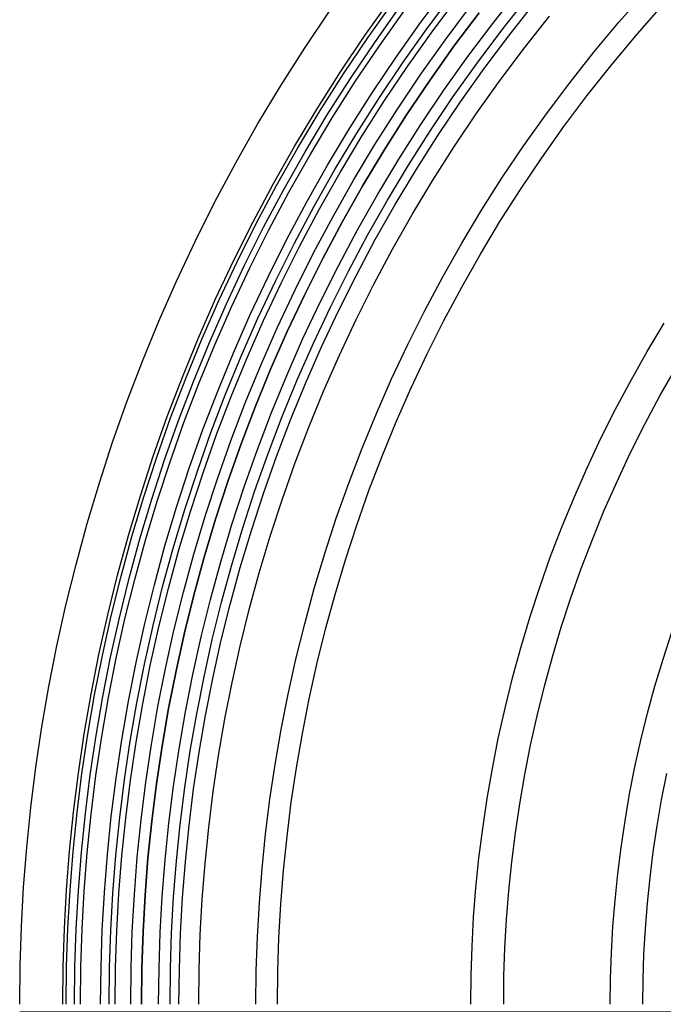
# Model space of a CAD drawing. Header units: millimetres. Extents: x -10.8 to 10.9, y -10.8 to 10.9.
# Tile 7 of 19: x -10.8 to -6.8, y 0 to 6.2. Entities that reach past the tile are written whole.
import ezdxf

# ---------------------------------------------------------------- set-up
doc = ezdxf.new("R2010")
doc.units = ezdxf.units.MM
doc.header["$MEASUREMENT"] = 0
doc.layers.add('Predefinito', color=5, linetype='Continuous')

msp = doc.modelspace()

# ---------------------------------------------------------------- linework, layer by layer
at = {"layer": 'Predefinito'}
for points in [[(-10.3185, 0.0491), (-10.316, 0.2786), (-10.3082, 0.51), (-10.2952, 0.7433), (-10.2767, 0.9782), (-10.2526, 1.2145), (-10.2229, 1.4522), (-10.1873, 1.6909), (-10.1459, 1.9306), (-10.0985, 2.1709), (-10.0449, 2.4118), (-9.9853, 2.653), (-9.9194, 2.8942), (-9.8472, 3.1353), (-9.7687, 3.3759), (-9.6838, 3.616), (-9.5925, 3.8551), (-9.4949, 4.0932), (-9.3908, 4.3299), (-9.2803, 4.5649), (-9.1634, 4.7981), (-9.0402, 5.0292), (-8.9107, 5.2579), (-8.7749, 5.484), (-8.6331, 5.7072), (-8.4851, 5.9272), (-8.3312, 6.1439), (-8.1715, 6.357)], [(-10.2655, 0.0491), (-10.263, 0.2774), (-10.2553, 0.5077), (-10.2423, 0.7397), (-10.2239, 0.9734), (-10.2, 1.2085), (-10.1704, 1.445), (-10.135, 1.6825), (-10.0938, 1.9209), (-10.0466, 2.1601), (-9.9933, 2.3997), (-9.934, 2.6396), (-9.8684, 2.8796), (-9.7966, 3.1194), (-9.7185, 3.3589), (-9.6341, 3.5977), (-9.5433, 3.8356), (-9.4461, 4.0725), (-9.3425, 4.3079), (-9.2326, 4.5418), (-9.1163, 4.7738), (-8.9937, 5.0037), (-8.8649, 5.2312), (-8.7299, 5.4561), (-8.5887, 5.6782), (-8.4415, 5.8971), (-8.2884, 6.1127), (-8.1295, 6.3247)], [(-10.2286, 0.0491), (-10.226, 0.2766), (-10.2184, 0.506), (-10.2054, 0.7373), (-10.1871, 0.9701), (-10.1633, 1.2044), (-10.1338, 1.44), (-10.0985, 1.6766), (-10.0575, 1.9142), (-10.0104, 2.1525), (-9.9574, 2.3912), (-9.8982, 2.6303), (-9.8329, 2.8694), (-9.7614, 3.1084), (-9.6835, 3.347), (-9.5994, 3.5849), (-9.5089, 3.822), (-9.4121, 4.058), (-9.3089, 4.2926), (-9.1993, 4.5257), (-9.0835, 4.7568), (-8.9614, 4.9859), (-8.833, 5.2126), (-8.6984, 5.4367), (-8.5578, 5.6579), (-8.4111, 5.8761), (-8.2586, 6.0909), (-8.1002, 6.3022)], [(-9.9588, 0.0491), (-9.9563, 0.2706), (-9.9488, 0.494), (-9.9362, 0.7191), (-9.9184, 0.9458), (-9.8952, 1.174), (-9.8664, 1.4033), (-9.8321, 1.6338), (-9.7921, 1.8651), (-9.7464, 2.0971), (-9.6947, 2.3296), (-9.6371, 2.5624), (-9.5735, 2.7952), (-9.5038, 3.0279), (-9.4281, 3.2602), (-9.3461, 3.4919), (-9.258, 3.7227), (-9.1637, 3.9525), (-9.0633, 4.1809), (-8.9566, 4.4078), (-8.8438, 4.6329), (-8.7249, 4.8559), (-8.5999, 5.0767), (-8.4689, 5.2949), (-8.332, 5.5103), (-8.1892, 5.7227), (-8.0406, 5.9319), (-7.8864, 6.1375), (-7.7267, 6.3395)], [(-9.888, 0.0491), (-9.8855, 0.269), (-9.8781, 0.4909), (-9.8656, 0.7144), (-9.8479, 0.9395), (-9.8248, 1.166), (-9.7963, 1.3937), (-9.7623, 1.6225), (-9.7225, 1.8522), (-9.6771, 2.0826), (-9.6258, 2.3134), (-9.5686, 2.5445), (-9.5055, 2.7757), (-9.4363, 3.0068), (-9.3611, 3.2374), (-9.2797, 3.4674), (-9.1922, 3.6967), (-9.0986, 3.9248), (-8.9989, 4.1516), (-8.893, 4.3769), (-8.781, 4.6004), (-8.6629, 4.8218), (-8.5388, 5.041), (-8.4087, 5.2577), (-8.2727, 5.4716), (-8.1309, 5.6825), (-7.9835, 5.8902), (-7.8304, 6.0944), (-7.6718, 6.2949)], [(-9.355, 0.0491), (-9.3527, 0.2572), (-9.3457, 0.4671), (-9.3338, 0.6786), (-9.3171, 0.8916), (-9.2953, 1.1059), (-9.2683, 1.3214), (-9.236, 1.5379), (-9.1985, 1.7552), (-9.1555, 1.9732), (-9.1069, 2.1916), (-9.0528, 2.4103), (-8.9931, 2.6291), (-8.9276, 2.8477), (-8.8564, 3.0659), (-8.7794, 3.2836), (-8.6967, 3.5005), (-8.6081, 3.7163), (-8.5137, 3.931), (-8.4135, 4.1441), (-8.3075, 4.3556), (-8.1958, 4.5651), (-8.0784, 4.7725), (-7.9553, 4.9775), (-7.8266, 5.1799), (-7.6925, 5.3795), (-7.5529, 5.576), (-7.4081, 5.7692), (-7.258, 5.959), (-7.1029, 6.1451), (-6.9429, 6.3272)], [(-10.5542, 0.0491), (-10.5516, 0.2838), (-10.5437, 0.5206), (-10.5303, 0.7591), (-10.5114, 0.9994), (-10.4868, 1.2411), (-10.4564, 1.4841), (-10.42, 1.7283), (-10.3777, 1.9734), (-10.3291, 2.2193), (-10.2744, 2.4657), (-10.2134, 2.7123), (-10.146, 2.959), (-10.0722, 3.2056), (-9.9919, 3.4518), (-9.905, 3.6973), (-9.8117, 3.9419), (-9.7118, 4.1854), (-9.6053, 4.4274), (-9.4923, 4.6679), (-9.3727, 4.9064), (-9.2467, 5.1427), (-9.1143, 5.3766), (-8.9755, 5.6079), (-8.8303, 5.8361), (-8.679, 6.0612), (-8.5216, 6.2829)], [(-10.532, 0.0491), (-10.5294, 0.2833), (-10.5215, 0.5196), (-10.5082, 0.7576), (-10.4893, 0.9974), (-10.4647, 1.2386), (-10.4344, 1.4811), (-10.3981, 1.7248), (-10.3558, 1.9694), (-10.3074, 2.2147), (-10.2528, 2.4606), (-10.1919, 2.7067), (-10.1246, 2.9529), (-10.051, 3.199), (-9.9708, 3.4446), (-9.8842, 3.6896), (-9.791, 3.9337), (-9.6913, 4.1767), (-9.5851, 4.4183), (-9.4723, 4.6582), (-9.353, 4.8962), (-9.2273, 5.132), (-9.0951, 5.3654), (-8.9566, 5.5962), (-8.8118, 5.824), (-8.6608, 6.0486), (-8.5037, 6.2698)], [(-10.4804, 0.0491), (-10.4778, 0.2822), (-10.47, 0.5173), (-10.4567, 0.7542), (-10.4379, 0.9927), (-10.4135, 1.2328), (-10.3833, 1.4741), (-10.3472, 1.7166), (-10.3051, 1.96), (-10.2569, 2.2042), (-10.2026, 2.4488), (-10.142, 2.6937), (-10.075, 2.9387), (-10.0017, 3.1836), (-9.922, 3.428), (-9.8358, 3.6718), (-9.7431, 3.9147), (-9.6438, 4.1565), (-9.5381, 4.3969), (-9.4259, 4.6356), (-9.3072, 4.8725), (-9.1821, 5.1072), (-9.0505, 5.3395), (-8.9127, 5.5691), (-8.7686, 5.7957), (-8.6183, 6.0193), (-8.462, 6.2394)], [(-10.1323, 0.0491), (-10.1298, 0.2745), (-10.1222, 0.5017), (-10.1094, 0.7308), (-10.0912, 0.9614), (-10.0676, 1.1935), (-10.0383, 1.4269), (-10.0034, 1.6613), (-9.9628, 1.8967), (-9.9162, 2.1327), (-9.8636, 2.3692), (-9.805, 2.6061), (-9.7403, 2.8429), (-9.6694, 3.0797), (-9.5923, 3.316), (-9.509, 3.5517), (-9.4194, 3.7866), (-9.3234, 4.0203), (-9.2212, 4.2528), (-9.1127, 4.4836), (-8.9979, 4.7126), (-8.877, 4.9395), (-8.7498, 5.1641), (-8.6165, 5.3861), (-8.4772, 5.6052), (-8.3319, 5.8213), (-8.1808, 6.0341), (-8.0239, 6.2434)], [(-9.8328, 0.0491), (-9.8304, 0.2678), (-9.823, 0.4884), (-9.8106, 0.7107), (-9.793, 0.9345), (-9.77, 1.1598), (-9.7417, 1.3863), (-9.7078, 1.6138), (-9.6683, 1.8422), (-9.6231, 2.0713), (-9.5721, 2.3008), (-9.5153, 2.5307), (-9.4525, 2.7605), (-9.3837, 2.9903), (-9.3088, 3.2197), (-9.2279, 3.4484), (-9.141, 3.6764), (-9.0479, 3.9032), (-8.9487, 4.1288), (-8.8434, 4.3528), (-8.732, 4.5751), (-8.6145, 4.7953), (-8.4911, 5.0132), (-8.3618, 5.2287), (-8.2266, 5.4414), (-8.0856, 5.6511), (-7.9389, 5.8576), (-7.7867, 6.0607), (-7.629, 6.2602)], [(-9.2212, 0.0491), (-9.219, 0.2542), (-9.2121, 0.4611), (-9.2004, 0.6696), (-9.1839, 0.8796), (-9.1623, 1.0908), (-9.1358, 1.3033), (-9.104, 1.5167), (-9.0669, 1.7309), (-9.0245, 1.9458), (-8.9767, 2.1611), (-8.9234, 2.3766), (-8.8645, 2.5923), (-8.8, 2.8077), (-8.7298, 3.0229), (-8.6539, 3.2374), (-8.5723, 3.4512), (-8.485, 3.664), (-8.3919, 3.8756), (-8.2932, 4.0857), (-8.1887, 4.2942), (-8.0786, 4.5007), (-7.9628, 4.7051), (-7.8415, 4.9072), (-7.7147, 5.1067), (-7.5824, 5.3034), (-7.4449, 5.4971), (-7.3021, 5.6876), (-7.1542, 5.8747), (-7.0013, 6.0581), (-6.8436, 6.2377)], [(-10.8207, 0.0491), (-10.818, 0.2897), (-10.8099, 0.5324), (-10.7962, 0.777), (-10.7768, 1.0233), (-10.7516, 1.2711), (-10.7204, 1.5203), (-10.6831, 1.7706), (-10.6397, 2.0219), (-10.59, 2.274), (-10.5338, 2.5266), (-10.4713, 2.7794), (-10.4022, 3.0324), (-10.3265, 3.2851), (-10.2442, 3.5375), (-10.1552, 3.7892), (-10.0595, 4.04), (-9.957, 4.2896), (-9.8479, 4.5378), (-9.732, 4.7843), (-9.6095, 5.0288), (-9.4803, 5.2711), (-9.3445, 5.5109), (-9.2022, 5.7479), (-9.0534, 5.982), (-8.8983, 6.2127)], [(-10.4444, 0.0491), (-10.4419, 0.2814), (-10.434, 0.5157), (-10.4208, 0.7517), (-10.4021, 0.9895), (-10.3777, 1.2287), (-10.3476, 1.4692), (-10.3117, 1.7109), (-10.2697, 1.9535), (-10.2217, 2.1968), (-10.1675, 2.4406), (-10.1071, 2.6847), (-10.0404, 2.9288), (-9.9674, 3.1728), (-9.8879, 3.4164), (-9.802, 3.6594), (-9.7096, 3.9015), (-9.6107, 4.1424), (-9.5054, 4.382), (-9.3935, 4.6199), (-9.2752, 4.856), (-9.1505, 5.0898), (-9.0194, 5.3213), (-8.8821, 5.5502), (-8.7385, 5.7761), (-8.5887, 5.9988), (-8.433, 6.2182)], [(-10.0656, 0.0491), (-10.0632, 0.273), (-10.0556, 0.4988), (-10.0429, 0.7263), (-10.0248, 0.9555), (-10.0014, 1.186), (-9.9723, 1.4178), (-9.9377, 1.6508), (-9.8972, 1.8845), (-9.851, 2.119), (-9.7988, 2.354), (-9.7406, 2.5893), (-9.6763, 2.8246), (-9.6059, 3.0598), (-9.5293, 3.2946), (-9.4465, 3.5287), (-9.3574, 3.7621), (-9.2621, 3.9943), (-9.1606, 4.2252), (-9.0528, 4.4545), (-8.9388, 4.682), (-8.8186, 4.9074), (-8.6922, 5.1305), (-8.5598, 5.3511), (-8.4214, 5.5688), (-8.2771, 5.7835), (-8.127, 5.9949), (-7.9711, 6.2028)], [(-7.9711, 6.2028), (-8.127, 5.9949), (-8.2771, 5.7835), (-8.4214, 5.5688), (-8.5598, 5.3511), (-8.6922, 5.1305), (-8.8186, 4.9074), (-8.9388, 4.682), (-9.0528, 4.4545), (-9.1606, 4.2252), (-9.2621, 3.9943), (-9.3574, 3.7621), (-9.4465, 3.5287), (-9.5293, 3.2946), (-9.6059, 3.0598), (-9.6763, 2.8246), (-9.7406, 2.5893), (-9.7988, 2.354), (-9.851, 2.119), (-9.8972, 1.8845), (-9.9377, 1.6508), (-9.9723, 1.4178), (-10.0014, 1.186), (-10.0248, 0.9555), (-10.0429, 0.7263), (-10.0556, 0.4988), (-10.0632, 0.273), (-10.0656, 0.0491)], [(-9.7103, 0.0491), (-9.7079, 0.2651), (-9.7006, 0.4829), (-9.6884, 0.7025), (-9.671, 0.9235), (-9.6483, 1.146), (-9.6203, 1.3696), (-9.5869, 1.5943), (-9.5479, 1.8199), (-9.5032, 2.0461), (-9.4528, 2.2728), (-9.3967, 2.4998), (-9.3347, 2.7268), (-9.2667, 2.9537), (-9.1928, 3.1802), (-9.113, 3.4062), (-9.027, 3.6313), (-8.9351, 3.8553), (-8.8371, 4.0781), (-8.7331, 4.2993), (-8.6231, 4.5188), (-8.5072, 4.7363), (-8.3853, 4.9515), (-8.2576, 5.1643), (-8.124, 5.3744), (-7.9848, 5.5815), (-7.8399, 5.7854), (-7.6896, 5.986), (-7.5339, 6.1829)], [(-9.7103, 0.0491), (-9.7079, 0.2651), (-9.7006, 0.4829), (-9.6884, 0.7025), (-9.671, 0.9235), (-9.6483, 1.146), (-9.6203, 1.3696), (-9.5869, 1.5943), (-9.5479, 1.8199), (-9.5032, 2.0461), (-9.4528, 2.2728), (-9.3967, 2.4998), (-9.3347, 2.7268), (-9.2667, 2.9537), (-9.1928, 3.1802), (-9.113, 3.4062), (-9.027, 3.6313), (-8.9351, 3.8553), (-8.8371, 4.0781), (-8.7331, 4.2993), (-8.6231, 4.5188), (-8.5072, 4.7363), (-8.3853, 4.9515), (-8.2576, 5.1643), (-8.124, 5.3744), (-7.9848, 5.5815), (-7.8399, 5.7854), (-7.6896, 5.986), (-7.5339, 6.1829)], [(-8.0226, 0.0491), (-8.0206, 0.2276), (-8.0146, 0.4077), (-8.0044, 0.5891), (-7.99, 0.7719), (-7.9713, 0.9557), (-7.9482, 1.1406), (-7.9205, 1.3263), (-7.8883, 1.5128), (-7.8514, 1.6998), (-7.8097, 1.8872), (-7.7633, 2.0748), (-7.7121, 2.2624), (-7.6559, 2.45), (-7.5948, 2.6372), (-7.5288, 2.8239), (-7.4578, 3.01), (-7.3818, 3.1952), (-7.3008, 3.3793), (-7.2148, 3.5622), (-7.1239, 3.7436), (-7.0281, 3.9234), (-6.9273, 4.1013), (-6.8217, 4.2772)], [(-7.8182, 0.0491), (-7.8162, 0.2231), (-7.8104, 0.3986), (-7.8005, 0.5754), (-7.7865, 0.7535), (-7.7682, 0.9327), (-7.7457, 1.1129), (-7.7187, 1.2939), (-7.6873, 1.4756), (-7.6513, 1.6578), (-7.6108, 1.8405), (-7.5655, 2.0233), (-7.5156, 2.2062), (-7.4608, 2.389), (-7.4013, 2.5714), (-7.337, 2.7534), (-7.2678, 2.9348), (-7.1937, 3.1153), (-7.1148, 3.2947), (-7.031, 3.4729), (-6.9424, 3.6497), (-6.849, 3.8249), (-6.7508, 3.9983)], [(-7.1565, 0.0491), (-7.1547, 0.2084), (-7.1493, 0.3691), (-7.1403, 0.531), (-7.1274, 0.694), (-7.1107, 0.8581), (-7.0901, 1.0231), (-7.0654, 1.1888), (-7.0366, 1.3552), (-7.0037, 1.522), (-6.9666, 1.6893), (-6.9251, 1.8567), (-6.8794, 2.0241), (-6.8293, 2.1915), (-6.7748, 2.3585)], [(-6.9548, 0.0491), (-6.953, 0.2039), (-6.9478, 0.3601), (-6.939, 0.5175), (-6.9265, 0.6759), (-6.9103, 0.8354), (-6.8902, 0.9957), (-6.8663, 1.1568), (-6.8383, 1.3185), (-6.8063, 1.4807)]]:
    msp.add_lwpolyline(points, dxfattribs=at)
at = {"layer": 'Predefinito', "extrusion": (0, 1, 0)}
for points in [[(-0.0165, 7.4876), (0.0391, 7.4886), (0.0948, 7.4885), (0.1505, 7.4875), (0.2061, 7.4854), (0.2617, 7.4821), (0.3172, 7.4778), (0.3725, 7.4722), (0.4276, 7.4654), (0.4939, 7.4555), (0.5598, 7.4438), (0.6253, 7.4304), (0.6905, 7.4154), (0.7554, 7.3987), (0.8199, 7.3806), (0.8841, 7.3611), (0.948, 7.3401), (1.0116, 7.3179), (1.0749, 7.2945), (1.2007, 7.2442), (1.3254, 7.19), (1.4492, 7.1323), (1.6016, 7.0562), (1.677, 7.0164), (1.7515, 6.9752), (1.8252, 6.9326), (1.8978, 6.8886), (1.9693, 6.8431), (2.0395, 6.796), (2.1082, 6.7473), (2.1753, 6.6969), (2.2407, 6.6447), (2.3043, 6.5907), (2.3658, 6.5348), (2.3959, 6.5061), (2.4253, 6.4769), (2.4542, 6.4472), (2.4825, 6.417), (2.5102, 6.3863), (2.5373, 6.355), (2.5822, 6.3003), (2.6253, 6.2442), (2.6668, 6.1866), (2.7067, 6.1278), (2.745, 6.0677), (2.782, 6.0066), (2.8176, 5.9445), (2.852, 5.8814), (2.8852, 5.8175), (2.9174, 5.753), (2.9788, 5.622), (3.0369, 5.4893), (3.0925, 5.3557), (3.2385, 4.9799), (3.3735, 4.6027), (4.0696, 2.5353), (4.2191, 2.1405), (4.2996, 1.9455), (4.3853, 1.7531), (4.4305, 1.6581), (4.4774, 1.5641), (4.5262, 1.4711), (4.5769, 1.3792), (4.6298, 1.2886), (4.6849, 1.1994), (4.7424, 1.1115), (4.8025, 1.0252), (4.8521, 0.9577), (4.9034, 0.8913), (4.9564, 0.8261), (5.0109, 0.7621), (5.067, 0.6994), (5.1246, 0.638), (5.1838, 0.5781), (5.2444, 0.5197), (5.3065, 0.4629), (5.37, 0.4077), (5.435, 0.3542), (5.5013, 0.3025), (5.5689, 0.2526), (5.6379, 0.2047), (5.7081, 0.1587), (5.7796, 0.1147), (5.8533, 0.0724), (5.9282, 0.0323), (6.0043, -0.0053), (6.0816, -0.0403), (6.1206, -0.0568), (6.16, -0.0726), (6.1996, -0.0877), (6.2394, -0.102), (6.2795, -0.1156), (6.3199, -0.1285), (6.3605, -0.1405), (6.4014, -0.1518), (6.4475, -0.1634), (6.4938, -0.174), (6.5405, -0.1836), (6.5873, -0.1922), (6.6343, -0.1997), (6.6815, -0.2063), (6.7288, -0.2119), (6.7762, -0.2165), (6.8238, -0.2201), (6.8713, -0.2227), (6.9189, -0.2244), (6.9666, -0.2251), (7.0141, -0.2248), (7.0617, -0.2236), (7.1091, -0.2215), (7.1565, -0.2184), (7.2118, -0.2136), (7.267, -0.2075), (7.322, -0.2003), (7.3768, -0.1919), (7.4315, -0.1824), (7.4859, -0.1718), (7.5403, -0.1603), (7.5944, -0.1478), (7.7023, -0.12), (7.8096, -0.089), (7.9163, -0.055), (8.0226, -0.0185), (8.1143, 0.015), (8.2055, 0.0503), (8.2961, 0.0873), (8.386, 0.1262), (8.4749, 0.1669), (8.5628, 0.2097), (8.6495, 0.2544), (8.7349, 0.3013), (8.8188, 0.3503), (8.9012, 0.4015), (8.9819, 0.455), (9.0607, 0.5108), (9.1376, 0.569), (9.2124, 0.6297), (9.2489, 0.661), (9.2849, 0.6929), (9.3202, 0.7255), (9.355, 0.7587), (9.3875, 0.7909), (9.4194, 0.8237), (9.4815, 0.891), (9.5414, 0.9604), (9.5992, 1.0318), (9.6548, 1.1052), (9.7082, 1.1803), (9.7596, 1.2571), (9.8089, 1.3354), (9.8561, 1.4151), (9.9014, 1.4961), (9.9447, 1.5783), (9.986, 1.6615), (10.0254, 1.7456), (10.0629, 1.8306), (10.0985, 1.9162), (10.1323, 2.0024), (10.175, 2.1193), (10.2146, 2.2369), (10.2513, 2.3552), (10.2854, 2.4741), (10.3169, 2.5937), (10.3461, 2.7138), (10.3984, 2.9554), (10.4438, 3.1986), (10.4838, 3.4432), (10.6626, 4.772), (10.7514, 5.6104), (10.7846, 6.0298), (10.8082, 6.4492), (10.8208, 6.8685), (10.8207, 7.2877), (10.8088, 7.6684), (10.7868, 8.0489), (10.7563, 8.4293), (10.7189, 8.8096), (10.532, 10.3301), (10.4221, 11.1349), (10.3894, 11.3348), (10.3529, 11.5339), (10.3119, 11.7321), (10.2655, 11.9291), (10.221, 12.0971), (10.1725, 12.2642), (10.1206, 12.4302), (10.0656, 12.5953)], [(-0.0213, 7.9431), (0.0537, 7.9414), (0.1287, 7.9384), (0.2038, 7.934), (0.2789, 7.9283), (0.3538, 7.9212), (0.4287, 7.9127), (0.5035, 7.9029), (0.578, 7.8917), (0.6523, 7.879), (0.7264, 7.865), (0.8001, 7.8496), (0.8735, 7.8328), (0.9465, 7.8145), (1.019, 7.7948), (1.0911, 7.7737), (1.1626, 7.7511), (1.2531, 7.7202), (1.3427, 7.6871), (1.4315, 7.6518), (1.5195, 7.6143), (1.6067, 7.5749), (1.6932, 7.5335), (1.779, 7.4903), (1.8641, 7.4453), (2.0123, 7.3621), (2.0854, 7.3186), (2.1577, 7.2736), (2.2291, 7.2272), (2.2995, 7.1795), (2.3688, 7.1303), (2.4369, 7.0796), (2.5037, 7.0274), (2.569, 6.9737), (2.6329, 6.9184), (2.6951, 6.8615), (2.7555, 6.8031), (2.8142, 6.743), (2.8708, 6.6813), (2.9254, 6.6179), (2.9554, 6.5813), (2.9846, 6.5442), (3.0411, 6.4685), (3.0951, 6.3908), (3.1468, 6.3114), (3.1962, 6.2304), (3.2434, 6.1478), (3.2887, 6.0639), (3.3321, 5.9787), (3.3737, 5.8924), (3.4137, 5.8052), (3.4894, 5.6283), (3.5602, 5.4491), (3.627, 5.2688), (3.7437, 4.9321), (4.2966, 3.1432), (4.4243, 2.7567), (4.5623, 2.3727), (4.6376, 2.1793), (4.7176, 1.9878), (4.7598, 1.8931), (4.8037, 1.7992), (4.8495, 1.7063), (4.8973, 1.6145), (4.9473, 1.5238), (4.9996, 1.4346), (5.0544, 1.3467), (5.1119, 1.2605), (5.1722, 1.1759), (5.2355, 1.0932), (5.2684, 1.0525), (5.302, 1.0124), (5.3365, 0.9728), (5.3718, 0.9337), (5.4108, 0.8922), (5.4508, 0.8514), (5.4917, 0.8113), (5.5336, 0.7719), (5.5763, 0.7333), (5.6199, 0.6956), (5.6643, 0.6587), (5.7095, 0.6227), (5.7555, 0.5876), (5.8022, 0.5535), (5.8497, 0.5204), (5.8978, 0.4884), (5.9465, 0.4574), (5.9959, 0.4276), (6.0458, 0.3989), (6.0963, 0.3714), (6.1473, 0.3452), (6.1988, 0.3202), (6.2508, 0.2965), (6.3032, 0.2741), (6.356, 0.2531), (6.4092, 0.2336), (6.4627, 0.2155), (6.5166, 0.1989), (6.5707, 0.1838), (6.625, 0.1703), (6.6796, 0.1584), (6.7344, 0.1481), (6.7893, 0.1395), (6.8444, 0.1327), (6.8995, 0.1275), (6.9548, 0.1242), (7.0092, 0.1227), (7.0636, 0.1229), (7.118, 0.1247), (7.1725, 0.1281), (7.2269, 0.133), (7.2812, 0.1394), (7.3355, 0.1471), (7.3897, 0.1562), (7.4438, 0.1665), (7.4977, 0.178), (7.5516, 0.1906), (7.6053, 0.2042), (7.7121, 0.2345), (7.8182, 0.2681), (7.9171, 0.3025), (8.0151, 0.3395), (8.112, 0.3791), (8.2077, 0.4212), (8.3022, 0.466), (8.3952, 0.5133), (8.4866, 0.5633), (8.5764, 0.6159), (8.6645, 0.6711), (8.7506, 0.7289), (8.8348, 0.7894), (8.9168, 0.8525), (8.9965, 0.9183), (9.074, 0.9867), (9.1117, 1.0219), (9.1489, 1.0578), (9.1854, 1.0943), (9.2212, 1.1315), (9.2694, 1.1838), (9.3163, 1.2372), (9.3619, 1.2919), (9.4062, 1.3476), (9.4492, 1.4044), (9.4908, 1.4622), (9.5312, 1.521), (9.5702, 1.5806), (9.6078, 1.6412), (9.6441, 1.7025), (9.679, 1.7646), (9.7125, 1.8275), (9.7447, 1.891), (9.7755, 1.9551), (9.8049, 2.0197), (9.8328, 2.0849), (9.8753, 2.1919), (9.9144, 2.2999), (9.9501, 2.4091), (9.9829, 2.5192), (10.0128, 2.6301), (10.0403, 2.7419), (10.0654, 2.8543), (10.0885, 2.9674), (10.1295, 3.195), (10.2286, 3.8837), (10.4015, 5.2326), (10.4444, 5.6825), (10.4748, 6.1489), (10.4906, 6.6167), (10.4924, 7.0851), (10.4804, 7.5533), (10.4553, 8.0222), (10.4188, 8.4903), (10.3185, 9.424), (10.2467, 9.9712), (10.1643, 10.5168), (10.0691, 11.0602), (9.9588, 11.6006), (9.8412, 12.0996), (9.7103, 12.5953)]]:
    msp.add_lwpolyline(points, dxfattribs=at)

doc.saveas('drawing.dxf')
